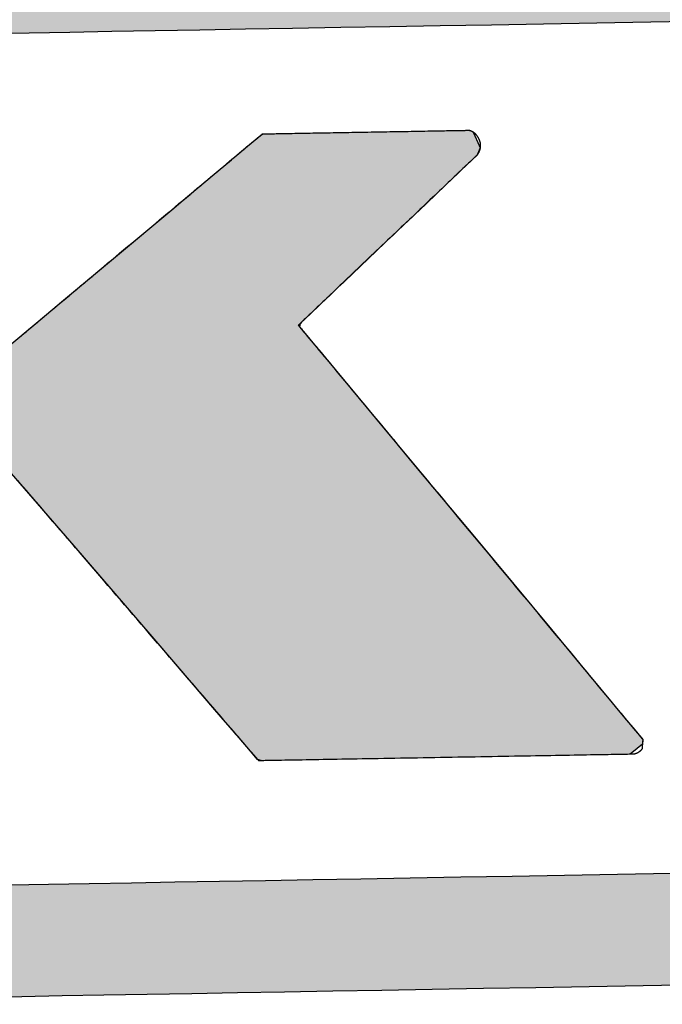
# Model space of a CAD drawing. Extents: x 1073 to 6773, y 5891 to 11716.
# Tile 14 of 45: x 3185 to 3260, y 8144 to 8259. Entities that reach past the tile are written whole.
import ezdxf

# ---------------------------------------------------------------- set-up
doc = ezdxf.new("R2010")
doc.units = 0
doc.layers.get('0').update_dxf_attribs({"linetype": 'CONTINUOUS'})
doc.layers.add('LOGO', color=7, linetype='CONTINUOUS')

# ---------------------------------------------------------------- blocks, each defined once
blk = doc.blocks.new('*U10')
at = {"layer": 'LOGO', "color": 8, "linetype": 'CONTINUOUS', "extrusion": (0, 0, -1)}
for points in [[(-0.502, 29.53), (-74.438, 29.093), (-0.38, 29.093)], [(-0.488, 14.811), (-74.153, 14.36), (-0.664, 14.36)], [(-0.488, 14.811), (-74.329, 14.811), (-74.153, 14.36)], [(-0.664, 14.36), (-73.146, 13.4), (-1.671, 13.4)], [(-0.664, 14.36), (-74.153, 14.36), (-73.146, 13.4)], [(-1.671, 13.4), (-71.797, 12.948), (-3.02, 12.948)], [(-1.671, 13.4), (-73.146, 13.4), (-71.797, 12.948)], [(-3.02, 12.948), (-71.454, 12.931), (-3.364, 12.931)], [(-3.02, 12.948), (-71.797, 12.948), (-71.454, 12.931)]]:
    blk.add_solid(points, dxfattribs=at)
blk = doc.blocks.new('*U11')
at = {"layer": 'LOGO', "color": 8, "linetype": 'CONTINUOUS'}
for p, q in [((4.305, 27.24), (4.484, 27.325)), ((4.484, 27.325), (4.505, 27.335)), ((9.691, 27.335), (9.771, 27.325)), ((9.771, 27.325), (9.9, 27.24)), ((14.623, 27.076), (14.886, 27.289)), ((14.886, 27.289), (14.912, 27.307)), ((14.912, 27.307), (14.95, 27.333)), ((14.95, 27.333), (14.952, 27.334)), ((18.406, 27.334), (18.416, 27.333)), ((18.416, 27.333), (18.473, 27.307)), ((18.473, 27.307), (18.481, 27.289)), ((18.481, 27.289), (18.572, 27.076)), ((4.246, 27.001), (4.247, 27.095)), ((4.247, 27.095), (4.305, 27.24)), ((9.9, 27.24), (9.958, 27.095)), ((9.958, 27.095), (9.958, 27.001)), ((4.246, 26.874), (4.246, 27.001)), ((9.958, 27.001), (9.959, 26.874)), ((14.416, 26.909), (14.441, 26.929)), ((14.441, 26.929), (14.575, 27.038)), ((14.575, 27.038), (14.623, 27.076)), ((18.544, 26.929), (18.529, 26.909)), ((18.589, 27.038), (18.544, 26.929)), ((18.572, 27.076), (18.589, 27.038)), ((4.246, 26.48), (4.246, 26.874)), ((9.959, 26.874), (9.959, 26.48)), ((14.189, 26.725), (14.416, 26.909)), ((18.529, 26.909), (18.329, 26.725)), ((13.635, 26.278), (14.189, 26.725)), ((18.329, 26.725), (17.842, 26.278)), ((4.246, 26.15), (4.246, 26.48)), ((9.959, 26.48), (9.959, 26.15)), ((13.434, 26.115), (13.635, 26.278)), ((17.842, 26.278), (17.665, 26.115)), ((4.246, 25.557), (4.246, 26.15)), ((9.959, 26.15), (9.959, 25.557)), ((12.444, 25.315), (13.434, 26.115)), ((17.665, 26.115), (16.795, 25.315)), ((4.246, 24.344), (4.246, 25.557)), ((9.959, 25.557), (9.958, 24.344)), ((11.528, 24.574), (12.444, 25.315)), ((16.795, 25.315), (15.991, 24.574)), ((11.199, 24.308), (11.528, 24.574)), ((15.991, 24.574), (15.702, 24.308)), ((4.246, 24.278), (4.246, 24.344)), ((9.958, 24.344), (9.958, 24.278)), ((10.995, 24.144), (11.199, 24.308)), ((15.702, 24.308), (15.523, 24.144)), ((4.246, 23.735), (4.246, 24.278)), ((9.958, 24.278), (9.958, 23.735)), ((10.925, 24.087), (10.995, 24.144)), ((15.523, 24.144), (15.509, 24.087)), ((10.544, 23.779), (10.783, 23.972)), ((10.783, 23.972), (10.925, 24.087)), ((15.509, 24.087), (15.602, 23.972)), ((15.602, 23.972), (15.757, 23.779)), ((4.246, 23.685), (4.246, 23.735)), ((4.246, 23.648), (4.246, 23.685)), ((4.246, 23.559), (4.246, 23.648)), ((9.958, 23.735), (9.958, 23.685)), ((9.958, 23.685), (10.024, 23.648)), ((10.339, 23.648), (10.489, 23.738)), ((10.489, 23.738), (10.535, 23.773)), ((10.535, 23.773), (10.544, 23.779)), ((15.757, 23.779), (15.762, 23.773)), ((15.762, 23.773), (15.789, 23.738)), ((15.789, 23.738), (15.861, 23.648)), ((15.861, 23.648), (15.933, 23.559)), ((4.246, 23.162), (4.246, 23.559)), ((15.933, 23.559), (16.251, 23.162)), ((4.246, 22.334), (4.246, 23.162)), ((16.251, 23.162), (16.915, 22.334)), ((4.246, 22.19), (4.246, 22.334)), ((16.915, 22.334), (17.03, 22.19)), ((4.246, 22.187), (4.246, 22.19)), ((4.246, 22.107), (4.246, 22.187)), ((10.025, 22.187), (9.958, 22.107)), ((10.262, 22.168), (10.234, 22.187)), ((10.347, 22.066), (10.262, 22.168)), ((17.03, 22.19), (17.033, 22.187)), ((17.033, 22.187), (17.048, 22.168)), ((17.048, 22.168), (17.13, 22.066)), ((4.246, 22.044), (4.246, 22.107)), ((4.246, 21.745), (4.246, 22.044)), ((9.958, 22.107), (9.958, 22.044)), ((9.958, 22.044), (9.958, 21.745)), ((10.64, 21.712), (10.347, 22.066)), ((17.13, 22.066), (17.414, 21.712)), ((4.246, 21.493), (4.246, 21.745)), ((9.958, 21.745), (9.958, 21.493)), ((11.666, 20.476), (10.64, 21.712)), ((17.414, 21.712), (18.405, 20.476)), ((4.246, 20.626), (4.246, 21.493)), ((9.958, 21.493), (9.958, 20.626)), ((4.246, 18.82), (4.246, 20.626)), ((9.958, 20.626), (9.959, 18.82)), ((12.945, 18.933), (11.666, 20.476)), ((18.405, 20.476), (19.642, 18.933)), ((13.37, 18.422), (12.945, 18.933)), ((19.642, 18.933), (20.052, 18.422)), ((4.246, 17.864), (4.246, 18.82)), ((9.959, 18.82), (9.959, 17.864)), ((13.978, 17.688), (13.37, 18.422)), ((20.052, 18.422), (20.64, 17.688)), ((4.246, 17.83), (4.246, 17.864)), ((9.959, 17.864), (9.959, 17.83)), ((4.246, 17.393), (4.246, 17.83)), ((9.959, 17.83), (9.959, 17.393)), ((14.082, 17.563), (13.978, 17.688)), ((20.64, 17.688), (20.74, 17.563)), ((14.375, 17.21), (14.082, 17.563)), ((20.74, 17.563), (21.023, 17.21)), ((4.246, 17.22), (4.246, 17.393)), ((9.959, 17.393), (9.959, 17.22)), ((4.248, 17.122), (4.246, 17.22)), ((9.959, 17.22), (9.959, 17.122)), ((14.473, 17.092), (14.375, 17.21)), ((21.023, 17.21), (21.118, 17.092)), ((4.251, 17.027), (4.248, 17.122)), ((4.258, 17.02), (4.251, 17.027)), ((4.398, 16.887), (4.258, 17.02)), ((9.952, 17.02), (9.874, 16.887)), ((9.953, 17.027), (9.952, 17.02)), ((9.959, 17.122), (9.953, 17.027)), ((14.497, 17.062), (14.473, 17.092)), ((14.502, 17.057), (14.497, 17.062)), ((14.562, 16.984), (14.502, 17.057)), ((21.118, 17.092), (21.142, 17.062)), ((21.141, 17.057), (21.134, 16.984)), ((21.142, 17.062), (21.141, 17.057)), ((4.465, 16.823), (4.398, 16.887)), ((9.874, 16.887), (9.735, 16.823)), ((14.679, 16.843), (14.562, 16.984)), ((21.134, 16.984), (20.953, 16.843)), ((4.523, 16.822), (4.465, 16.823)), ((4.655, 16.82), (4.523, 16.822)), ((9.733, 16.822), (9.502, 16.82)), ((9.735, 16.823), (9.733, 16.822)), ((14.761, 16.819), (14.679, 16.843)), ((20.953, 16.843), (20.922, 16.819))]:
    blk.add_line(p, q, dxfattribs=at)
at = {"layer": 'LOGO', "color": 8, "linetype": 'CONTINUOUS', "extrusion": (0, 0, -1)}
for points in [[(-4.484, 27.325), (-9.9, 27.24), (-4.305, 27.24)], [(-4.505, 27.335), (-9.771, 27.325), (-4.484, 27.325)], [(-4.484, 27.325), (-9.771, 27.325), (-9.9, 27.24)], [(-4.505, 27.335), (-9.691, 27.335), (-9.771, 27.325)], [(-14.886, 27.289), (-18.572, 27.076), (-14.623, 27.076)], [(-14.912, 27.307), (-18.481, 27.289), (-14.886, 27.289)], [(-14.886, 27.289), (-18.481, 27.289), (-18.572, 27.076)], [(-14.95, 27.333), (-18.473, 27.307), (-14.912, 27.307)], [(-14.912, 27.307), (-18.473, 27.307), (-18.481, 27.289)], [(-14.952, 27.334), (-18.416, 27.333), (-14.95, 27.333)], [(-14.95, 27.333), (-18.416, 27.333), (-18.473, 27.307)], [(-14.952, 27.334), (-18.406, 27.334), (-18.416, 27.333)], [(-4.247, 27.095), (-9.958, 27.001), (-4.246, 27.001)], [(-4.305, 27.24), (-9.958, 27.095), (-4.247, 27.095)], [(-4.247, 27.095), (-9.958, 27.095), (-9.958, 27.001)], [(-4.305, 27.24), (-9.9, 27.24), (-9.958, 27.095)], [(-4.246, 27.001), (-9.959, 26.874), (-4.246, 26.874)], [(-4.246, 27.001), (-9.958, 27.001), (-9.959, 26.874)], [(-14.441, 26.929), (-18.529, 26.909), (-14.416, 26.909)], [(-14.575, 27.038), (-18.544, 26.929), (-14.441, 26.929)], [(-14.441, 26.929), (-18.544, 26.929), (-18.529, 26.909)], [(-14.623, 27.076), (-18.589, 27.038), (-14.575, 27.038)], [(-14.575, 27.038), (-18.589, 27.038), (-18.544, 26.929)], [(-14.623, 27.076), (-18.572, 27.076), (-18.589, 27.038)], [(-4.246, 26.874), (-9.959, 26.48), (-4.246, 26.48)], [(-4.246, 26.874), (-9.959, 26.874), (-9.959, 26.48)], [(-14.416, 26.909), (-18.329, 26.725), (-14.189, 26.725)], [(-14.416, 26.909), (-18.529, 26.909), (-18.329, 26.725)], [(-14.189, 26.725), (-17.842, 26.278), (-13.635, 26.278)], [(-14.189, 26.725), (-18.329, 26.725), (-17.842, 26.278)], [(-4.246, 26.48), (-9.959, 26.15), (-4.246, 26.15)], [(-4.246, 26.48), (-9.959, 26.48), (-9.959, 26.15)], [(-13.635, 26.278), (-17.665, 26.115), (-13.434, 26.115)], [(-13.635, 26.278), (-17.842, 26.278), (-17.665, 26.115)], [(-4.246, 26.15), (-9.959, 25.557), (-4.246, 25.557)], [(-4.246, 26.15), (-9.959, 26.15), (-9.959, 25.557)], [(-13.434, 26.115), (-16.795, 25.315), (-12.444, 25.315)], [(-13.434, 26.115), (-17.665, 26.115), (-16.795, 25.315)], [(-4.246, 25.557), (-9.958, 24.344), (-4.246, 24.344)], [(-4.246, 25.557), (-9.959, 25.557), (-9.958, 24.344)], [(-12.444, 25.315), (-15.991, 24.574), (-11.528, 24.574)], [(-12.444, 25.315), (-16.795, 25.315), (-15.991, 24.574)], [(-11.528, 24.574), (-15.702, 24.308), (-11.199, 24.308)], [(-11.528, 24.574), (-15.991, 24.574), (-15.702, 24.308)], [(-4.246, 24.344), (-9.958, 24.278), (-4.246, 24.278)], [(-4.246, 24.344), (-9.958, 24.344), (-9.958, 24.278)], [(-11.199, 24.308), (-15.523, 24.144), (-10.995, 24.144)], [(-11.199, 24.308), (-15.702, 24.308), (-15.523, 24.144)], [(-4.246, 24.278), (-9.958, 23.735), (-4.246, 23.735)], [(-4.246, 24.278), (-9.958, 24.278), (-9.958, 23.735)], [(-10.995, 24.144), (-15.509, 24.087), (-10.925, 24.087)], [(-10.995, 24.144), (-15.523, 24.144), (-15.509, 24.087)], [(-10.783, 23.972), (-15.757, 23.779), (-10.544, 23.779)], [(-10.925, 24.087), (-15.602, 23.972), (-10.783, 23.972)], [(-10.783, 23.972), (-15.602, 23.972), (-15.757, 23.779)], [(-10.925, 24.087), (-15.509, 24.087), (-15.602, 23.972)], [(-4.246, 23.735), (-9.958, 23.685), (-4.246, 23.685)], [(-4.246, 23.735), (-9.958, 23.735), (-9.958, 23.685)], [(-4.246, 23.685), (-10.024, 23.648), (-4.246, 23.648)], [(-4.246, 23.685), (-9.958, 23.685), (-10.024, 23.648)], [(-4.246, 23.648), (-10.185, 23.559), (-4.246, 23.559)], [(-4.246, 23.648), (-10.024, 23.648), (-10.185, 23.559)], [(-10.339, 23.648), (-15.933, 23.559), (-10.185, 23.559)], [(-10.489, 23.738), (-15.861, 23.648), (-10.339, 23.648)], [(-10.339, 23.648), (-15.861, 23.648), (-15.933, 23.559)], [(-10.535, 23.773), (-15.789, 23.738), (-10.489, 23.738)], [(-10.489, 23.738), (-15.789, 23.738), (-15.861, 23.648)], [(-10.544, 23.779), (-15.762, 23.773), (-10.535, 23.773)], [(-10.535, 23.773), (-15.762, 23.773), (-15.789, 23.738)], [(-10.544, 23.779), (-15.757, 23.779), (-15.762, 23.773)], [(-4.246, 23.559), (-16.251, 23.162), (-4.246, 23.162)], [(-4.246, 23.559), (-15.933, 23.559), (-16.251, 23.162)], [(-4.246, 23.162), (-16.915, 22.334), (-4.246, 22.334)], [(-4.246, 23.162), (-16.251, 23.162), (-16.915, 22.334)], [(-4.246, 22.334), (-17.03, 22.19), (-4.246, 22.19)], [(-4.246, 22.334), (-16.915, 22.334), (-17.03, 22.19)], [(-4.246, 22.19), (-10.025, 22.187), (-4.246, 22.187)], [(-4.246, 22.19), (-10.228, 22.19), (-10.025, 22.187)], [(-4.246, 22.187), (-9.958, 22.107), (-4.246, 22.107)], [(-4.246, 22.187), (-10.025, 22.187), (-9.958, 22.107)], [(-10.228, 22.19), (-17.033, 22.187), (-10.234, 22.187)], [(-10.228, 22.19), (-17.03, 22.19), (-17.033, 22.187)], [(-10.234, 22.187), (-17.048, 22.168), (-10.262, 22.168)], [(-10.234, 22.187), (-17.033, 22.187), (-17.048, 22.168)], [(-10.262, 22.168), (-17.13, 22.066), (-10.347, 22.066)], [(-10.262, 22.168), (-17.048, 22.168), (-17.13, 22.066)], [(-4.246, 22.107), (-9.958, 22.044), (-4.246, 22.044)], [(-4.246, 22.107), (-9.958, 22.107), (-9.958, 22.044)], [(-4.246, 22.044), (-9.958, 21.745), (-4.246, 21.745)], [(-4.246, 22.044), (-9.958, 22.044), (-9.958, 21.745)], [(-10.347, 22.066), (-17.414, 21.712), (-10.64, 21.712)], [(-10.347, 22.066), (-17.13, 22.066), (-17.414, 21.712)], [(-4.246, 21.745), (-9.958, 21.493), (-4.246, 21.493)], [(-4.246, 21.745), (-9.958, 21.745), (-9.958, 21.493)], [(-10.64, 21.712), (-18.405, 20.476), (-11.666, 20.476)], [(-10.64, 21.712), (-17.414, 21.712), (-18.405, 20.476)], [(-4.246, 21.493), (-9.958, 20.626), (-4.246, 20.626)], [(-4.246, 21.493), (-9.958, 21.493), (-9.958, 20.626)], [(-4.246, 20.626), (-9.959, 18.82), (-4.246, 18.82)], [(-4.246, 20.626), (-9.958, 20.626), (-9.959, 18.82)], [(-11.666, 20.476), (-19.642, 18.933), (-12.945, 18.933)], [(-11.666, 20.476), (-18.405, 20.476), (-19.642, 18.933)], [(-12.945, 18.933), (-20.052, 18.422), (-13.37, 18.422)], [(-12.945, 18.933), (-19.642, 18.933), (-20.052, 18.422)], [(-4.246, 18.82), (-9.959, 17.864), (-4.246, 17.864)], [(-4.246, 18.82), (-9.959, 18.82), (-9.959, 17.864)], [(-13.37, 18.422), (-20.64, 17.688), (-13.978, 17.688)], [(-13.37, 18.422), (-20.052, 18.422), (-20.64, 17.688)], [(-4.246, 17.864), (-9.959, 17.83), (-4.246, 17.83)], [(-4.246, 17.864), (-9.959, 17.864), (-9.959, 17.83)], [(-4.246, 17.83), (-9.959, 17.393), (-4.246, 17.393)], [(-4.246, 17.83), (-9.959, 17.83), (-9.959, 17.393)], [(-13.978, 17.688), (-20.74, 17.563), (-14.082, 17.563)], [(-13.978, 17.688), (-20.64, 17.688), (-20.74, 17.563)], [(-14.082, 17.563), (-21.023, 17.21), (-14.375, 17.21)], [(-14.082, 17.563), (-20.74, 17.563), (-21.023, 17.21)], [(-4.246, 17.393), (-9.959, 17.22), (-4.246, 17.22)], [(-4.246, 17.393), (-9.959, 17.393), (-9.959, 17.22)], [(-4.246, 17.22), (-9.959, 17.122), (-4.248, 17.122)], [(-4.246, 17.22), (-9.959, 17.22), (-9.959, 17.122)], [(-14.375, 17.21), (-21.118, 17.092), (-14.473, 17.092)], [(-14.375, 17.21), (-21.023, 17.21), (-21.118, 17.092)], [(-4.248, 17.122), (-9.953, 17.027), (-4.251, 17.027)], [(-4.248, 17.122), (-9.959, 17.122), (-9.953, 17.027)], [(-4.251, 17.027), (-9.952, 17.02), (-4.258, 17.02)], [(-4.251, 17.027), (-9.953, 17.027), (-9.952, 17.02)], [(-4.258, 17.02), (-9.874, 16.887), (-4.398, 16.887)], [(-4.258, 17.02), (-9.952, 17.02), (-9.874, 16.887)], [(-14.473, 17.092), (-21.142, 17.062), (-14.497, 17.062)], [(-14.473, 17.092), (-21.118, 17.092), (-21.142, 17.062)], [(-14.497, 17.062), (-21.141, 17.057), (-14.502, 17.057)], [(-14.497, 17.062), (-21.142, 17.062), (-21.141, 17.057)], [(-14.502, 17.057), (-21.134, 16.984), (-14.562, 16.984)], [(-14.502, 17.057), (-21.141, 17.057), (-21.134, 16.984)], [(-4.398, 16.887), (-9.735, 16.823), (-4.465, 16.823)], [(-4.398, 16.887), (-9.874, 16.887), (-9.735, 16.823)], [(-14.562, 16.984), (-20.953, 16.843), (-14.679, 16.843)], [(-14.562, 16.984), (-21.134, 16.984), (-20.953, 16.843)], [(-4.465, 16.823), (-9.733, 16.822), (-4.523, 16.822)], [(-4.465, 16.823), (-9.735, 16.823), (-9.733, 16.822)], [(-4.523, 16.822), (-9.502, 16.82), (-4.655, 16.82)], [(-4.523, 16.822), (-9.733, 16.822), (-9.502, 16.82)], [(-14.679, 16.843), (-20.922, 16.819), (-14.761, 16.819)], [(-14.679, 16.843), (-20.953, 16.843), (-20.922, 16.819)]]:
    blk.add_solid(points, dxfattribs=at)
blk = doc.blocks.new('KLAUS')
at = {"layer": 'LOGO'}
for points in [[(21.999, 12.931, 0), (21.078, 12.931, 0), (20.171, 12.931, 0), (19.278, 12.931, 0), (18.401, 12.931, 0), (17.54, 12.931, 0), (16.696, 12.931, 0), (15.87, 12.931, 0), (15.062, 12.931, 0), (14.274, 12.931, 0), (13.506, 12.931, 0), (12.76, 12.931, 0), (12.035, 12.931, 0), (11.334, 12.931, 0), (10.656, 12.931, 0), (10.002, 12.931, 0)], [(10.48, 14.811, 0), (11.139, 14.811, 0), (11.822, 14.811, 0), (12.528, 14.811, 0), (13.256, 14.811, 0), (14.006, 14.811, 0), (14.777, 14.811, 0), (15.567, 14.811, 0), (16.376, 14.811, 0), (17.204, 14.811, 0), (18.049, 14.811, 0), (18.91, 14.811, 0), (19.788, 14.811, 0), (20.68, 14.811, 0), (21.586, 14.811, 0)], [(22.402, 29.093, 0), (21.484, 29.093, 0), (20.58, 29.093, 0), (19.689, 29.093, 0), (18.814, 29.093, 0), (17.954, 29.093, 0), (17.111, 29.093, 0), (16.286, 29.093, 0), (15.478, 29.093, 0), (14.69, 29.093, 0), (13.922, 29.093, 0), (13.174, 29.093, 0), (12.448, 29.093, 0), (11.745, 29.093, 0), (11.064, 29.093, 0), (10.408, 29.093, 0)], [(10.81, 23.994, 0), (10.848, 24.025, 0), (10.887, 24.057, 0), (10.928, 24.09, 0), (10.972, 24.125, 0), (11.017, 24.161, 0), (11.063, 24.199, 0), (11.111, 24.238, 0), (11.161, 24.278, 0), (11.211, 24.319, 0), (11.264, 24.361, 0), (11.318, 24.405, 0), (11.373, 24.449, 0), (11.429, 24.494, 0), (11.486, 24.541, 0), (11.544, 24.588, 0), (11.604, 24.636, 0), (11.665, 24.685, 0), (11.726, 24.735, 0), (11.788, 24.785, 0), (11.851, 24.836, 0), (11.915, 24.888, 0), (11.98, 24.94, 0), (12.045, 24.993, 0), (12.111, 25.046, 0), (12.177, 25.099, 0), (12.244, 25.153, 0), (12.311, 25.208, 0), (12.379, 25.262, 0), (12.447, 25.317, 0), (12.515, 25.372, 0), (12.583, 25.427, 0), (12.651, 25.482, 0), (12.72, 25.538, 0), (12.788, 25.593, 0), (12.856, 25.648, 0), (12.925, 25.703, 0), (12.993, 25.759, 0), (13.061, 25.813, 0), (13.128, 25.868, 0), (13.195, 25.922, 0), (13.262, 25.976, 0), (13.329, 26.03, 0), (13.395, 26.083, 0), (13.46, 26.136, 0), (13.524, 26.188, 0), (13.588, 26.24, 0), (13.652, 26.291, 0), (13.714, 26.341, 0), (13.776, 26.391, 0), (13.836, 26.44, 0), (13.896, 26.488, 0), (13.954, 26.536, 0), (14.012, 26.582, 0), (14.068, 26.628, 0), (14.123, 26.672, 0), (14.177, 26.716, 0), (14.23, 26.758, 0), (14.281, 26.8, 0), (14.331, 26.84, 0), (14.379, 26.879, 0), (14.425, 26.916, 0), (14.47, 26.953, 0), (14.514, 26.988, 0), (14.555, 27.021, 0), (14.595, 27.054, 0), (14.633, 27.084, 0), (14.669, 27.113, 0), (14.703, 27.141, 0), (14.735, 27.167, 0), (14.765, 27.191, 0), (14.793, 27.214, 0), (14.819, 27.235, 0), (14.842, 27.253, 0), (14.863, 27.27, 0), (14.882, 27.285, 0), (14.898, 27.299, 0), (14.912, 27.31, 0), (14.924, 27.319, 0), (14.932, 27.326, 0), (14.938, 27.331, 0), (14.941, 27.334, 0), (14.942, 27.334, 0), (14.944, 27.334, 0), (14.948, 27.334, 0), (14.954, 27.334, 0), (14.962, 27.334, 0), (14.972, 27.334, 0), (14.984, 27.334, 0), (14.998, 27.334, 0), (15.014, 27.334, 0), (15.031, 27.334, 0), (15.051, 27.334, 0), (15.072, 27.334, 0), (15.095, 27.334, 0), (15.119, 27.334, 0), (15.145, 27.334, 0), (15.173, 27.334, 0), (15.202, 27.334, 0), (15.233, 27.334, 0), (15.265, 27.334, 0), (15.298, 27.334, 0), (15.333, 27.334, 0), (15.369, 27.334, 0), (15.406, 27.334, 0), (15.444, 27.334, 0), (15.484, 27.334, 0), (15.524, 27.334, 0), (15.566, 27.334, 0), (15.609, 27.334, 0), (15.652, 27.334, 0), (15.697, 27.334, 0), (15.742, 27.334, 0), (15.789, 27.334, 0), (15.836, 27.334, 0), (15.884, 27.334, 0), (15.932, 27.334, 0), (15.981, 27.334, 0), (16.031, 27.334, 0), (16.081, 27.334, 0), (16.132, 27.334, 0), (16.183, 27.334, 0), (16.235, 27.334, 0), (16.287, 27.334, 0), (16.34, 27.334, 0), (16.392, 27.334, 0), (16.445, 27.334, 0), (16.498, 27.334, 0), (16.552, 27.334, 0), (16.605, 27.334, 0), (16.658, 27.334, 0), (16.712, 27.334, 0), (16.765, 27.334, 0), (16.818, 27.334, 0), (16.872, 27.334, 0), (16.925, 27.334, 0), (16.977, 27.334, 0), (17.03, 27.334, 0), (17.082, 27.334, 0), (17.134, 27.334, 0), (17.186, 27.334, 0), (17.237, 27.334, 0), (17.288, 27.334, 0), (17.337, 27.334, 0), (17.387, 27.334, 0), (17.436, 27.334, 0), (17.484, 27.334, 0), (17.532, 27.334, 0), (17.578, 27.334, 0), (17.624, 27.334, 0), (17.669, 27.334, 0), (17.714, 27.334, 0), (17.757, 27.334, 0), (17.799, 27.334, 0), (17.84, 27.334, 0), (17.881, 27.334, 0), (17.92, 27.334, 0), (17.958, 27.334, 0), (17.994, 27.334, 0), (18.03, 27.334, 0), (18.064, 27.334, 0), (18.097, 27.334, 0), (18.128, 27.334, 0), (18.158, 27.334, 0), (18.187, 27.334, 0), (18.214, 27.334, 0), (18.239, 27.334, 0), (18.263, 27.334, 0), (18.285, 27.334, 0), (18.306, 27.334, 0), (18.324, 27.334, 0), (18.341, 27.334, 0), (18.356, 27.334, 0), (18.369, 27.334, 0), (18.381, 27.334, 0), (18.39, 27.334, 0), (18.397, 27.334, 0), (18.402, 27.334, 0), (18.405, 27.334, 0), (18.407, 27.334, 0), (18.407, 27.334, 0), (18.407, 27.334, 0), (18.407, 27.334, 0), (18.407, 27.334, 0), (18.407, 27.334, 0), (18.407, 27.334, 0), (18.408, 27.334, 0), (18.408, 27.334, 0), (18.409, 27.334, 0), (18.409, 27.334, 0), (18.41, 27.334, 0), (18.41, 27.334, 0), (18.411, 27.334, 0), (18.411, 27.334, 0), (18.412, 27.334, 0), (18.413, 27.333, 0), (18.413, 27.333, 0), (18.414, 27.333, 0), (18.415, 27.333, 0), (18.416, 27.333, 0), (18.417, 27.333, 0), (18.418, 27.332, 0), (18.419, 27.332, 0), (18.42, 27.332, 0), (18.421, 27.332, 0), (18.422, 27.331, 0), (18.423, 27.331, 0), (18.424, 27.331, 0), (18.426, 27.331, 0), (18.427, 27.33, 0), (18.428, 27.33, 0), (18.43, 27.329, 0), (18.431, 27.329, 0), (18.432, 27.328, 0), (18.434, 27.328, 0), (18.435, 27.327, 0), (18.437, 27.327, 0), (18.438, 27.326, 0), (18.44, 27.326, 0), (18.441, 27.325, 0), (18.443, 27.324, 0), (18.445, 27.323, 0), (18.446, 27.323, 0), (18.448, 27.322, 0), (18.45, 27.321, 0), (18.451, 27.32, 0), (18.453, 27.319, 0), (18.455, 27.318, 0), (18.457, 27.317, 0), (18.459, 27.316, 0), (18.46, 27.315, 0), (18.462, 27.314, 0), (18.464, 27.313, 0), (18.466, 27.311, 0), (18.468, 27.31, 0), (18.47, 27.309, 0), (18.472, 27.308, 0), (18.474, 27.306, 0), (18.476, 27.305, 0), (18.478, 27.303, 0), (18.48, 27.302, 0), (18.482, 27.3, 0), (18.484, 27.298, 0), (18.486, 27.297, 0), (18.488, 27.295, 0), (18.49, 27.293, 0), (18.492, 27.291, 0), (18.494, 27.289, 0), (18.497, 27.287, 0), (18.499, 27.285, 0), (18.501, 27.283, 0), (18.503, 27.281, 0), (18.505, 27.279, 0), (18.508, 27.276, 0), (18.51, 27.274, 0), (18.512, 27.271, 0), (18.514, 27.269, 0), (18.516, 27.266, 0), (18.518, 27.264, 0), (18.521, 27.261, 0), (18.523, 27.258, 0), (18.525, 27.256, 0), (18.527, 27.253, 0), (18.53, 27.25, 0), (18.532, 27.247, 0), (18.534, 27.243, 0), (18.536, 27.24, 0), (18.538, 27.237, 0), (18.541, 27.234, 0), (18.543, 27.23, 0), (18.545, 27.227, 0), (18.547, 27.223, 0), (18.55, 27.22, 0), (18.552, 27.216, 0), (18.554, 27.212, 0), (18.556, 27.208, 0), (18.559, 27.204, 0), (18.561, 27.199, 0), (18.564, 27.194, 0), (18.566, 27.189, 0), (18.569, 27.184, 0), (18.571, 27.179, 0), (18.573, 27.174, 0), (18.575, 27.169, 0), (18.577, 27.164, 0), (18.579, 27.159, 0), (18.58, 27.154, 0), (18.582, 27.15, 0), (18.583, 27.145, 0), (18.584, 27.14, 0), (18.586, 27.135, 0), (18.587, 27.131, 0), (18.588, 27.126, 0), (18.589, 27.121, 0), (18.589, 27.117, 0), (18.59, 27.112, 0), (18.591, 27.108, 0), (18.591, 27.103, 0), (18.592, 27.099, 0), (18.592, 27.094, 0), (18.592, 27.09, 0), (18.592, 27.085, 0), (18.592, 27.081, 0), (18.592, 27.077, 0), (18.592, 27.073, 0), (18.592, 27.068, 0), (18.592, 27.064, 0), (18.592, 27.06, 0), (18.591, 27.056, 0), (18.591, 27.052, 0), (18.59, 27.048, 0), (18.59, 27.044, 0), (18.589, 27.04, 0), (18.589, 27.036, 0), (18.588, 27.032, 0), (18.587, 27.029, 0), (18.586, 27.025, 0), (18.585, 27.021, 0), (18.585, 27.017, 0), (18.584, 27.014, 0), (18.583, 27.01, 0), (18.582, 27.007, 0), (18.581, 27.003, 0), (18.579, 27, 0), (18.578, 26.997, 0), (18.577, 26.993, 0), (18.576, 26.99, 0), (18.575, 26.987, 0), (18.573, 26.984, 0), (18.572, 26.981, 0), (18.571, 26.978, 0), (18.57, 26.975, 0), (18.568, 26.972, 0), (18.567, 26.969, 0), (18.566, 26.966, 0), (18.564, 26.963, 0), (18.563, 26.961, 0), (18.562, 26.958, 0), (18.56, 26.956, 0), (18.559, 26.953, 0), (18.558, 26.951, 0), (18.556, 26.948, 0), (18.555, 26.946, 0), (18.553, 26.944, 0), (18.552, 26.942, 0), (18.551, 26.939, 0), (18.549, 26.937, 0), (18.548, 26.935, 0), (18.547, 26.933, 0), (18.546, 26.932, 0), (18.544, 26.93, 0), (18.543, 26.928, 0), (18.542, 26.926, 0), (18.541, 26.925, 0), (18.54, 26.923, 0), (18.539, 26.922, 0), (18.538, 26.921, 0), (18.537, 26.919, 0), (18.536, 26.918, 0), (18.535, 26.917, 0), (18.534, 26.916, 0), (18.533, 26.915, 0), (18.532, 26.914, 0), (18.532, 26.913, 0), (18.531, 26.912, 0), (18.531, 26.911, 0), (18.53, 26.911, 0), (18.53, 26.91, 0), (18.529, 26.91, 0), (18.529, 26.909, 0), (18.529, 26.909, 0), (18.528, 26.909, 0), (18.528, 26.909, 0), (18.528, 26.909, 0), (18.528, 26.908, 0), (18.526, 26.906, 0), (18.522, 26.903, 0), (18.516, 26.897, 0), (18.508, 26.89, 0), (18.499, 26.882, 0), (18.488, 26.872, 0), (18.475, 26.86, 0), (18.461, 26.847, 0), (18.445, 26.832, 0), (18.428, 26.816, 0), (18.409, 26.799, 0), (18.388, 26.78, 0), (18.366, 26.76, 0), (18.343, 26.738, 0), (18.319, 26.716, 0), (18.293, 26.692, 0), (18.265, 26.667, 0), (18.237, 26.641, 0), (18.207, 26.614, 0), (18.177, 26.585, 0), (18.145, 26.556, 0), (18.112, 26.526, 0), (18.078, 26.494, 0), (18.043, 26.462, 0), (18.007, 26.429, 0), (17.97, 26.395, 0), (17.933, 26.361, 0), (17.894, 26.325, 0), (17.855, 26.289, 0), (17.815, 26.252, 0), (17.774, 26.215, 0), (17.732, 26.177, 0), (17.69, 26.138, 0), (17.648, 26.099, 0), (17.604, 26.059, 0), (17.561, 26.018, 0), (17.516, 25.978, 0), (17.472, 25.937, 0), (17.427, 25.895, 0), (17.381, 25.853, 0), (17.335, 25.811, 0), (17.289, 25.769, 0), (17.243, 25.726, 0), (17.197, 25.684, 0), (17.15, 25.641, 0), (17.103, 25.598, 0), (17.056, 25.555, 0), (17.009, 25.512, 0), (16.963, 25.468, 0), (16.916, 25.425, 0), (16.869, 25.382, 0), (16.822, 25.339, 0), (16.776, 25.297, 0), (16.73, 25.254, 0), (16.684, 25.212, 0), (16.638, 25.17, 0), (16.592, 25.128, 0), (16.547, 25.086, 0), (16.503, 25.045, 0), (16.458, 25.005, 0), (16.415, 24.964, 0), (16.371, 24.924, 0), (16.328, 24.885, 0), (16.286, 24.846, 0), (16.245, 24.808, 0), (16.204, 24.771, 0), (16.164, 24.734, 0), (16.125, 24.698, 0), (16.086, 24.662, 0), (16.048, 24.627, 0), (16.012, 24.593, 0), (15.976, 24.56, 0), (15.941, 24.528, 0), (15.906, 24.497, 0), (15.873, 24.467, 0), (15.842, 24.437, 0), (15.811, 24.409, 0), (15.781, 24.382, 0), (15.753, 24.355, 0), (15.726, 24.33, 0), (15.7, 24.306, 0), (15.675, 24.284, 0), (15.652, 24.262, 0), (15.63, 24.242, 0), (15.609, 24.223, 0), (15.59, 24.206, 0), (15.573, 24.19, 0), (15.557, 24.175, 0), (15.542, 24.162, 0), (15.53, 24.15, 0), (15.518, 24.14, 0), (15.509, 24.131, 0), (15.502, 24.124, 0), (15.496, 24.119, 0), (15.492, 24.115, 0), (15.489, 24.113, 0), (15.489, 24.113, 0), (15.492, 24.109, 0), (15.499, 24.101, 0), (15.509, 24.088, 0), (15.522, 24.072, 0), (15.539, 24.051, 0), (15.558, 24.026, 0), (15.581, 23.998, 0), (15.607, 23.965, 0), (15.636, 23.929, 0), (15.668, 23.89, 0), (15.702, 23.847, 0), (15.74, 23.8, 0), (15.78, 23.75, 0), (15.822, 23.697, 0), (15.868, 23.641, 0), (15.915, 23.581, 0), (15.965, 23.519, 0), (16.017, 23.454, 0), (16.072, 23.386, 0), (16.129, 23.315, 0), (16.187, 23.242, 0), (16.248, 23.166, 0), (16.311, 23.088, 0), (16.375, 23.007, 0), (16.442, 22.924, 0), (16.51, 22.839, 0), (16.58, 22.752, 0), (16.651, 22.663, 0), (16.724, 22.573, 0), (16.798, 22.48, 0), (16.873, 22.386, 0), (16.95, 22.29, 0), (17.028, 22.193, 0), (17.108, 22.094, 0), (17.188, 21.994, 0), (17.269, 21.893, 0), (17.351, 21.79, 0), (17.434, 21.687, 0), (17.518, 21.582, 0), (17.602, 21.477, 0), (17.687, 21.371, 0), (17.772, 21.265, 0), (17.858, 21.157, 0), (17.945, 21.05, 0), (18.031, 20.942, 0), (18.118, 20.833, 0), (18.205, 20.725, 0), (18.293, 20.616, 0), (18.38, 20.507, 0), (18.467, 20.398, 0), (18.554, 20.29, 0), (18.641, 20.182, 0), (18.727, 20.074, 0), (18.813, 19.966, 0), (18.899, 19.859, 0), (18.985, 19.753, 0), (19.069, 19.647, 0), (19.153, 19.543, 0), (19.236, 19.439, 0), (19.319, 19.336, 0), (19.401, 19.234, 0), (19.481, 19.133, 0), (19.561, 19.034, 0), (19.64, 18.936, 0), (19.717, 18.839, 0), (19.794, 18.744, 0), (19.868, 18.65, 0), (19.942, 18.559, 0), (20.014, 18.469, 0), (20.084, 18.381, 0), (20.154, 18.295, 0), (20.221, 18.211, 0), (20.286, 18.129, 0), (20.35, 18.05, 0), (20.412, 17.973, 0), (20.472, 17.898, 0), (20.529, 17.826, 0), (20.585, 17.757, 0), (20.639, 17.69, 0), (20.69, 17.626, 0), (20.738, 17.565, 0), (20.785, 17.507, 0), (20.829, 17.452, 0), (20.87, 17.401, 0), (20.909, 17.352, 0), (20.945, 17.308, 0), (20.978, 17.266, 0), (21.009, 17.228, 0), (21.036, 17.194, 0), (21.061, 17.163, 0), (21.082, 17.137, 0), (21.1, 17.114, 0), (21.115, 17.095, 0), (21.127, 17.081, 0), (21.135, 17.07, 0), (21.14, 17.064, 0), (21.142, 17.062, 0), (21.142, 17.062, 0), (21.142, 17.062, 0), (21.142, 17.062, 0), (21.142, 17.062, 0), (21.141, 17.061, 0), (21.141, 17.061, 0), (21.141, 17.06, 0), (21.141, 17.059, 0), (21.141, 17.059, 0), (21.141, 17.058, 0), (21.141, 17.057, 0), (21.141, 17.056, 0), (21.141, 17.055, 0), (21.141, 17.053, 0), (21.14, 17.052, 0), (21.14, 17.051, 0), (21.14, 17.05, 0), (21.14, 17.048, 0), (21.14, 17.047, 0), (21.14, 17.045, 0), (21.14, 17.044, 0), (21.139, 17.042, 0), (21.139, 17.04, 0), (21.139, 17.038, 0), (21.139, 17.037, 0), (21.139, 17.035, 0), (21.139, 17.033, 0), (21.138, 17.031, 0), (21.138, 17.029, 0), (21.138, 17.027, 0), (21.138, 17.025, 0), (21.137, 17.023, 0), (21.137, 17.02, 0), (21.137, 17.018, 0), (21.137, 17.016, 0), (21.137, 17.014, 0), (21.136, 17.012, 0), (21.136, 17.009, 0), (21.136, 17.007, 0), (21.136, 17.005, 0), (21.135, 17.002, 0), (21.135, 17, 0), (21.135, 16.998, 0), (21.135, 16.995, 0), (21.134, 16.993, 0), (21.134, 16.991, 0), (21.134, 16.988, 0), (21.134, 16.986, 0), (21.134, 16.983, 0), (21.133, 16.981, 0), (21.133, 16.979, 0), (21.133, 16.976, 0), (21.133, 16.974, 0), (21.132, 16.971, 0), (21.132, 16.969, 0), (21.132, 16.967, 0), (21.132, 16.964, 0), (21.131, 16.962, 0), (21.131, 16.96, 0), (21.131, 16.957, 0), (21.131, 16.955, 0), (21.13, 16.953, 0), (21.13, 16.951, 0), (21.13, 16.948, 0), (21.13, 16.946, 0), (21.13, 16.944, 0), (21.129, 16.942, 0), (21.129, 16.94, 0), (21.129, 16.938, 0), (21.129, 16.936, 0), (21.128, 16.934, 0), (21.128, 16.932, 0), (21.128, 16.931, 0), (21.128, 16.929, 0), (21.128, 16.927, 0), (21.128, 16.925, 0), (21.127, 16.924, 0), (21.127, 16.922, 0), (21.127, 16.921, 0), (21.127, 16.919, 0), (21.127, 16.918, 0), (21.127, 16.917, 0), (21.127, 16.915, 0), (21.127, 16.914, 0), (21.126, 16.913, 0), (21.126, 16.912, 0), (21.126, 16.911, 0), (21.126, 16.91, 0), (21.126, 16.91, 0), (21.126, 16.909, 0), (21.126, 16.908, 0), (21.126, 16.908, 0), (21.126, 16.907, 0), (21.126, 16.907, 0), (21.126, 16.907, 0), (21.126, 16.907, 0), (21.126, 16.907, 0), (21.125, 16.905, 0), (21.123, 16.903, 0), (21.122, 16.901, 0), (21.12, 16.899, 0), (21.119, 16.897, 0), (21.118, 16.895, 0), (21.116, 16.893, 0), (21.115, 16.891, 0), (21.113, 16.889, 0), (21.112, 16.887, 0), (21.11, 16.886, 0), (21.109, 16.884, 0), (21.107, 16.882, 0), (21.105, 16.88, 0), (21.104, 16.879, 0), (21.102, 16.877, 0), (21.1, 16.875, 0), (21.099, 16.874, 0), (21.097, 16.872, 0), (21.095, 16.871, 0), (21.094, 16.869, 0), (21.092, 16.868, 0), (21.09, 16.866, 0), (21.088, 16.865, 0), (21.087, 16.863, 0), (21.085, 16.862, 0), (21.083, 16.861, 0), (21.081, 16.86, 0), (21.079, 16.858, 0), (21.078, 16.857, 0), (21.076, 16.856, 0), (21.074, 16.854, 0), (21.072, 16.853, 0), (21.07, 16.852, 0), (21.068, 16.851, 0), (21.067, 16.85, 0), (21.065, 16.849, 0), (21.063, 16.848, 0), (21.061, 16.847, 0), (21.059, 16.846, 0), (21.058, 16.845, 0), (21.056, 16.843, 0), (21.054, 16.843, 0), (21.052, 16.842, 0), (21.05, 16.841, 0), (21.049, 16.84, 0), (21.047, 16.839, 0), (21.045, 16.838, 0), (21.043, 16.837, 0), (21.042, 16.837, 0), (21.04, 16.836, 0), (21.038, 16.835, 0), (21.037, 16.834, 0), (21.035, 16.834, 0), (21.033, 16.833, 0), (21.032, 16.832, 0), (21.03, 16.831, 0), (21.028, 16.831, 0), (21.027, 16.83, 0), (21.025, 16.83, 0), (21.024, 16.829, 0), (21.022, 16.828, 0), (21.021, 16.828, 0), (21.019, 16.827, 0), (21.018, 16.827, 0), (21.017, 16.826, 0), (21.015, 16.826, 0), (21.014, 16.826, 0), (21.013, 16.825, 0), (21.011, 16.825, 0), (21.01, 16.824, 0), (21.009, 16.824, 0), (21.008, 16.823, 0), (21.007, 16.823, 0), (21.006, 16.823, 0), (21.005, 16.823, 0), (21.003, 16.822, 0), (21.003, 16.822, 0), (21.002, 16.822, 0), (21.001, 16.821, 0), (21, 16.821, 0), (20.999, 16.821, 0), (20.998, 16.821, 0), (20.997, 16.82, 0), (20.997, 16.82, 0), (20.996, 16.82, 0), (20.996, 16.82, 0), (20.995, 16.82, 0), (20.995, 16.82, 0), (20.994, 16.82, 0), (20.994, 16.82, 0), (20.994, 16.82, 0), (20.993, 16.82, 0), (20.993, 16.82, 0), (20.993, 16.819, 0), (20.993, 16.819, 0), (20.993, 16.819, 0), (20.992, 16.819, 0), (20.987, 16.819, 0), (20.979, 16.819, 0), (20.967, 16.819, 0), (20.951, 16.819, 0), (20.932, 16.819, 0), (20.909, 16.819, 0), (20.882, 16.819, 0), (20.852, 16.819, 0), (20.819, 16.819, 0), (20.783, 16.819, 0), (20.744, 16.819, 0), (20.701, 16.819, 0), (20.656, 16.819, 0), (20.608, 16.819, 0), (20.557, 16.819, 0), (20.503, 16.819, 0), (20.447, 16.819, 0), (20.388, 16.819, 0), (20.326, 16.819, 0), (20.262, 16.819, 0), (20.196, 16.819, 0), (20.128, 16.819, 0), (20.058, 16.819, 0), (19.985, 16.819, 0), (19.911, 16.819, 0), (19.834, 16.819, 0), (19.756, 16.819, 0), (19.676, 16.819, 0), (19.595, 16.819, 0), (19.512, 16.819, 0), (19.427, 16.819, 0), (19.341, 16.819, 0), (19.254, 16.819, 0), (19.166, 16.819, 0), (19.076, 16.819, 0), (18.985, 16.819, 0), (18.894, 16.819, 0), (18.801, 16.819, 0), (18.708, 16.819, 0), (18.614, 16.819, 0), (18.519, 16.819, 0), (18.424, 16.819, 0), (18.328, 16.819, 0), (18.231, 16.819, 0), (18.135, 16.819, 0), (18.038, 16.819, 0), (17.941, 16.819, 0), (17.844, 16.819, 0), (17.747, 16.819, 0), (17.65, 16.819, 0), (17.553, 16.819, 0), (17.456, 16.819, 0), (17.36, 16.819, 0), (17.264, 16.819, 0), (17.169, 16.819, 0), (17.074, 16.819, 0), (16.98, 16.819, 0), (16.887, 16.819, 0), (16.794, 16.819, 0), (16.703, 16.819, 0), (16.612, 16.819, 0), (16.523, 16.819, 0), (16.434, 16.819, 0), (16.347, 16.819, 0), (16.261, 16.819, 0), (16.177, 16.819, 0), (16.093, 16.819, 0), (16.012, 16.819, 0), (15.932, 16.819, 0), (15.854, 16.819, 0), (15.778, 16.819, 0), (15.704, 16.819, 0), (15.631, 16.819, 0), (15.561, 16.819, 0), (15.493, 16.819, 0), (15.427, 16.819, 0), (15.363, 16.819, 0), (15.302, 16.819, 0), (15.243, 16.819, 0), (15.187, 16.819, 0), (15.133, 16.819, 0), (15.082, 16.819, 0), (15.034, 16.819, 0), (14.989, 16.819, 0), (14.946, 16.819, 0), (14.907, 16.819, 0), (14.871, 16.819, 0), (14.838, 16.819, 0), (14.808, 16.819, 0), (14.782, 16.819, 0), (14.759, 16.819, 0), (14.74, 16.819, 0), (14.724, 16.819, 0), (14.712, 16.819, 0), (14.704, 16.819, 0), (14.7, 16.819, 0), (14.699, 16.82, 0), (14.696, 16.823, 0), (14.691, 16.829, 0), (14.683, 16.838, 0), (14.673, 16.851, 0), (14.659, 16.867, 0), (14.644, 16.886, 0), (14.626, 16.908, 0), (14.605, 16.932, 0), (14.583, 16.96, 0), (14.558, 16.99, 0), (14.53, 17.023, 0), (14.501, 17.058, 0), (14.47, 17.096, 0), (14.436, 17.137, 0), (14.4, 17.179, 0), (14.363, 17.224, 0), (14.324, 17.272, 0), (14.283, 17.321, 0), (14.24, 17.373, 0), (14.195, 17.427, 0), (14.149, 17.483, 0), (14.101, 17.54, 0), (14.052, 17.599, 0), (14.001, 17.661, 0), (13.949, 17.724, 0), (13.896, 17.788, 0), (13.841, 17.854, 0), (13.785, 17.922, 0), (13.727, 17.991, 0), (13.669, 18.061, 0), (13.61, 18.132, 0), (13.55, 18.205, 0), (13.488, 18.279, 0), (13.426, 18.354, 0), (13.363, 18.43, 0), (13.299, 18.507, 0), (13.235, 18.584, 0), (13.17, 18.663, 0), (13.104, 18.742, 0), (13.038, 18.822, 0), (12.971, 18.902, 0), (12.904, 18.983, 0), (12.836, 19.065, 0), (12.769, 19.146, 0), (12.701, 19.228, 0), (12.632, 19.311, 0), (12.564, 19.393, 0), (12.496, 19.476, 0), (12.427, 19.558, 0), (12.359, 19.64, 0), (12.29, 19.723, 0), (12.222, 19.805, 0), (12.155, 19.887, 0), (12.087, 19.968, 0), (12.02, 20.049, 0), (11.953, 20.13, 0), (11.886, 20.21, 0), (11.82, 20.29, 0), (11.755, 20.369, 0), (11.69, 20.447, 0), (11.626, 20.524, 0), (11.563, 20.6, 0), (11.5, 20.675, 0), (11.438, 20.75, 0), (11.378, 20.823, 0), (11.318, 20.895, 0), (11.259, 20.966, 0), (11.201, 21.035, 0), (11.145, 21.104, 0), (11.09, 21.17, 0), (11.036, 21.236, 0), (10.983, 21.299, 0), (10.931, 21.361, 0), (10.882, 21.421, 0), (10.833, 21.48, 0), (10.786, 21.536, 0), (10.741, 21.591, 0)]]:
    blk.add_polyline3d(points, dxfattribs=at)
at = {"layer": 'LOGO', "color": 8, "linetype": 'CONTINUOUS'}
for name in ['*U10', '*U11']:
    blk.add_blockref(name, (0, 0), dxfattribs=at)

msp = doc.modelspace()

# ---------------------------------------------------------------- block references
at = {"xscale": 6.929133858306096, "yscale": 6.929133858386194, "zscale": 6.929133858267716, "rotation": 0.9999999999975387}
msp.add_blockref('KLAUS', (3113, 8054.43), dxfattribs=at)

doc.saveas('drawing.dxf')
